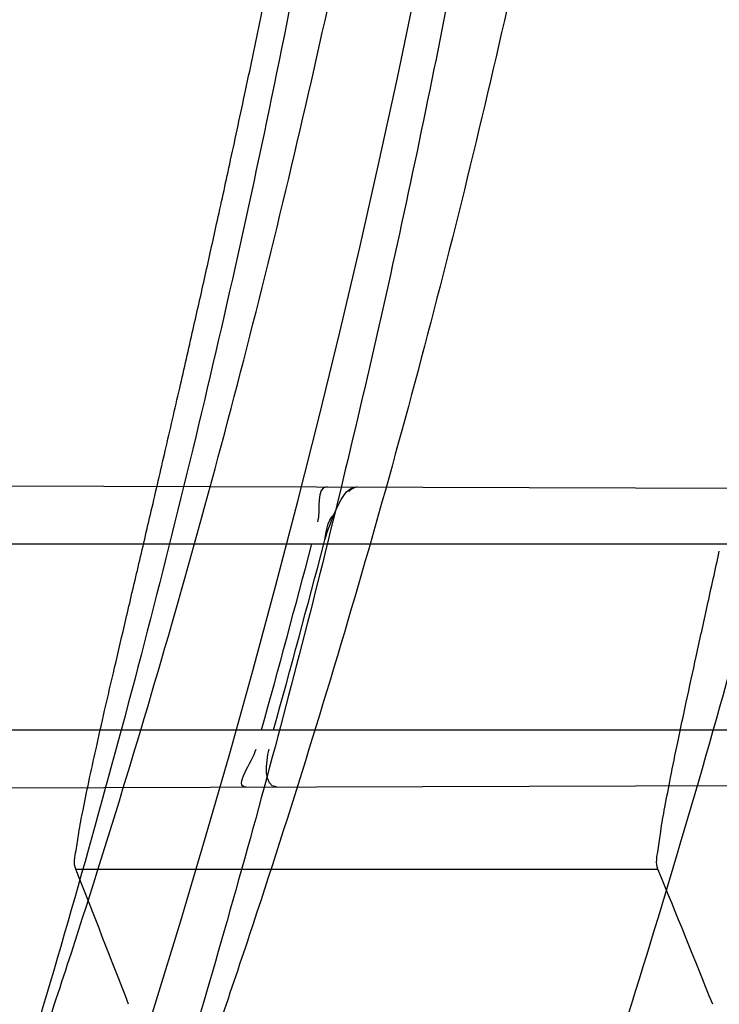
# Model space of a CAD drawing. Header units: millimetres. Extents: x 0 to 297, y 0 to 210.
# Tile 91 of 256: x 143.509 to 143.5391, y 93.2736 to 93.3159. Entities that reach past the tile are written whole.
import ezdxf

# ---------------------------------------------------------------- set-up
doc = ezdxf.new("R2010")
doc.units = ezdxf.units.MM
doc.header["$LTSCALE"] = 16.335
doc.layers.get('0').update_dxf_attribs({"linetype": 'CONTINUOUS'})
for name, color, linetype in [('01_GLOBAL', 7, 'CONTINUOUS'), ('INTFCLR_1', 7, 'CONTINUOUS'), ('INTFCLR_144815', 7, 'CONTINUOUS')]:
    doc.layers.add(name, color=color, linetype=linetype)

msp = doc.modelspace()

# ---------------------------------------------------------------- linework, layer by layer
at = {"color": 7, "linetype": 'Continuous'}
msp.add_circle((144.2368034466, 92.193132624), 3.04, dxfattribs=at)
at = {"color": 9, "linetype": 'Continuous'}
msp.add_arc((144.2368034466, 92.193132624), 3.001038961, 92.9674534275, 177.0325465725, dxfattribs=at)
at = {"layer": '01_GLOBAL', "color": 7, "linetype": 'Continuous'}
msp.add_circle((144.2368034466, 92.193132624), 3.08, dxfattribs=at)
at = {"layer": 'INTFCLR_1', "color": 9, "linetype": 'Continuous'}
for p, q in [((143.4774988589, 93.29595681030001), (143.5469236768, 93.29571447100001)), ((143.4780083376, 93.2933562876), (143.5463152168, 93.2933562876)), ((143.4756137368, 93.2853562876), (143.5442669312, 93.2853562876)), ((143.4735235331, 93.2827418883), (143.543664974, 93.2829867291))]:
    msp.add_line(p, q, dxfattribs=at)
at = {"layer": 'INTFCLR_1', "color": 7, "linetype": 'Continuous'}
msp.add_lwpolyline([(143.523147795, 93.2956105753), (143.5231905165, 93.2956491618), (143.5232325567, 93.2956834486), (143.5232739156, 93.29571334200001), (143.5233147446, 93.2957388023), (143.5233548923, 93.2957596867), (143.5233939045, 93.2957758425), (143.5234316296, 93.2957872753), (143.5234682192, 93.2957940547), (143.5235036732, 93.2957962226)], dxfattribs=at)
at = {"layer": 'INTFCLR_1', "color": 6, "linetype": 'Continuous'}
for centre, radius, start, end in [((143.076579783, 93.4093562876), 0.4827613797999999, 270, 90.00000002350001), ((143.076579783, 93.4093562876), 0.4587930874, 270, 90.00000002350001), ((143.0766151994, 93.40935400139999), 0.459807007, 344.3551674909, 345.3878368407), ((143.0771090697, 93.4093539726), 0.4598277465, 344.3558949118, 345.3885142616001)]:
    msp.add_arc(centre, radius, start, end, dxfattribs=at)
at = {"layer": 'INTFCLR_1', "color": 9, "linetype": 'Continuous'}
for points, knots in [([(143.505791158, 93.2600745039), (143.5067409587, 93.2626590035), (143.5086022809, 93.26787776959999), (143.5121486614, 93.2784613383), (143.5179028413, 93.2974584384), (143.5232385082, 93.319755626), (143.5267617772, 93.3396835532), (143.5282429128, 93.3498591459), (143.5290073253, 93.35574456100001), (143.5307716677, 93.37052008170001), (143.5326049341, 93.3957667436), (143.5323109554, 93.4255533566), (143.5309256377, 93.444856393), (143.5300542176, 93.4537694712), (143.5294126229, 93.45969752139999), (143.5274302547, 93.4756973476), (143.5229291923, 93.50131752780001), (143.5164430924, 93.5263308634), (143.5118037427, 93.5411769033), (143.5100588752, 93.5464871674), (143.5074043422, 93.5543094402), (143.501415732, 93.57066310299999), (143.4910739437, 93.59466517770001), (143.4792964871, 93.6173411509), (143.4710860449, 93.6312983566), (143.4672487, 93.637511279), (143.4646994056, 93.64156113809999), (143.4578048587, 93.6522122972), (143.446251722, 93.6685591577), (143.4302039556, 93.688459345), (143.4166114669, 93.7033760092), (143.4071163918, 93.7129106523), (143.4018664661, 93.7179588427), (143.3945821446, 93.7247669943), (143.3843862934, 93.7336815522), (143.373349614, 93.7423309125), (143.3667450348, 93.7470278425), (143.3640805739, 93.74883137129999), (143.3625174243, 93.7498684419), (143.360134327, 93.7513983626), (143.3576340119, 93.7529030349), (143.3554317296, 93.7540584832), (143.3541938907, 93.75463331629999), (143.3532081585, 93.75498488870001), (143.3525262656, 93.7551440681), (143.3519536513, 93.75505755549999), (143.3518421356, 93.7545186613), (143.35211692, 93.75392300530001), (143.35259409, 93.7530975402), (143.3533650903, 93.7520584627), (143.354392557, 93.75079155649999), (143.3556852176, 93.7493056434), (143.3572290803, 93.7475999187), (143.358673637, 93.7460457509), (143.3599466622, 93.7446920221), (143.3621637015, 93.7423493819), (143.3658426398, 93.73850358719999), (143.3733257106, 93.73065133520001), (143.3814986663, 93.7218418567), (143.3889438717, 93.71342202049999), (143.3935459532, 93.708067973), (143.4009463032, 93.699278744), (143.4122758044, 93.6850353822), (143.4271285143, 93.6643128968), (143.4378788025, 93.6473958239), (143.4449171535, 93.6353542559), (143.4496927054, 93.62688497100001), (143.457931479, 93.6114260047), (143.4689344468, 93.588081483), (143.4765250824, 93.5686183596), (143.480055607, 93.5585271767)], [0, 0, 0, 0, 0.0103790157, 0.0208837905, 0.0420711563, 0.0851838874, 0.1071959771, 0.1183352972, 0.1239410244, 0.1295662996, 0.174425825, 0.2192336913, 0.2417180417, 0.247353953, 0.2529903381, 0.2641931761, 0.3081223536, 0.3509244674, 0.3614867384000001, 0.3667496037, 0.3719933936, 0.3926231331, 0.4323811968, 0.4704128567, 0.4888542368, 0.4934078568, 0.4979383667, 0.5068920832, 0.5412323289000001, 0.5733304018, 0.6031976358, 0.6172527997, 0.6240454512, 0.6306500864, 0.6548352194, 0.6750684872, 0.6834752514, 0.6853781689, 0.6871962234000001, 0.6905460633, 0.6960524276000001, 0.6981915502, 0.6999110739, 0.7012078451, 0.7020914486, 0.7026255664, 0.703100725, 0.7038824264, 0.7050749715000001, 0.7066970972, 0.7087489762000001, 0.7112252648, 0.7141188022, 0.7174211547, 0.7192230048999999, 0.7211233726, 0.7295789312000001, 0.7392839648, 0.7620096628, 0.7748693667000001, 0.7816473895, 0.7886214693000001, 0.8181786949, 0.8502212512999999, 0.8846823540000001, 0.8936821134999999, 0.9027944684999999, 0.9213301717, 0.9597016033, 1, 1, 1, 1]), ([(143.3574002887, 93.7533562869), (143.3579828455, 93.753356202), (143.360948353, 93.7521830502), (143.3643531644, 93.7501915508), (143.3676585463, 93.7481125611), (143.3692467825, 93.74707786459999), (143.3719545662, 93.74527944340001), (143.378664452, 93.7405994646), (143.3898825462, 93.7319854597), (143.4002548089, 93.7231045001), (143.4076654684, 93.7163228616), (143.4130031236, 93.71129788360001), (143.422653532, 93.7018115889), (143.4364709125, 93.68697153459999), (143.4527894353, 93.66717079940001), (143.4645442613, 93.65089855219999), (143.4715593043, 93.6402954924), (143.474151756, 93.63626614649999), (143.4780526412, 93.63008701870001), (143.4863962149, 93.616211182), (143.4983688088, 93.5936629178), (143.5088888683, 93.5697819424), (143.5149812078, 93.55350851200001), (143.5176807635, 93.5457272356), (143.5194547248, 93.5404463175), (143.524169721, 93.5256878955), (143.5307635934, 93.5008186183), (143.5353421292, 93.4753316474), (143.5373581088, 93.459416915), (143.5380104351, 93.45352171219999), (143.5388963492, 93.444658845), (143.5403047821, 93.42546452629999), (143.5406037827, 93.3958405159), (143.5387395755, 93.3707344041), (143.5369460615, 93.35604353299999), (143.5361688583, 93.3501906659), (143.5346627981, 93.3400704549), (143.5310794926, 93.320247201), (143.5256534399, 93.29807146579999), (143.5198047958, 93.2791850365), (143.5161994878, 93.2686605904), (143.5143072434, 93.26347094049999), (143.5133416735, 93.2609008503)], [0, 0, 0, 0, 0.0031306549, 0.0166311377, 0.0214593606, 0.0240790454, 0.0268205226, 0.0389267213, 0.0680356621, 0.1027866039, 0.1122691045, 0.1220183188, 0.1421809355, 0.1849822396, 0.2309158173, 0.2799873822, 0.2927706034, 0.2992370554, 0.3057353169, 0.3320403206, 0.3862319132, 0.4428084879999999, 0.4721383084, 0.4795908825, 0.487069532, 0.5020757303, 0.5628487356, 0.6251729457, 0.6410612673, 0.6490543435, 0.6570463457, 0.6889269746, 0.7524526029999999, 0.8160592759, 0.8240370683, 0.8319876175, 0.8477879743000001, 0.8790177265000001, 0.9402188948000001, 0.970317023, 0.9852457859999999, 1, 1, 1, 1]), ([(143.3574002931, 93.0653562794), (143.3572429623, 93.0653562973), (143.3568577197, 93.0654322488), (143.3568775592, 93.06612476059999), (143.3572897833, 93.0668372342), (143.3580025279, 93.06789625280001), (143.3590890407, 93.0692141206), (143.3605161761, 93.0708335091), (143.3622809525, 93.072732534), (143.364262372, 93.0748061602), (143.366417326, 93.0770245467), (143.3695810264, 93.08025667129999), (143.3761156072, 93.0869122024), (143.384127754, 93.09523631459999), (143.391492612, 93.1032318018), (143.3954790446, 93.1076756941), (143.3978410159, 93.1103473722), (143.4041032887, 93.11750254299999), (143.4149655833, 93.130539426), (143.4300350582, 93.1505356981), (143.4423327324, 93.1688638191), (143.4500842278, 93.18160511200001), (143.4536819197, 93.18778553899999), (143.4561024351, 93.19202072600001), (143.4627716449, 93.20402316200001), (143.4731139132, 93.2245897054), (143.4831746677, 93.2485613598), (143.4894718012, 93.2661502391), (143.4924519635, 93.2752607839), (143.4941067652, 93.2805713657), (143.4981845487, 93.2941079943), (143.5041933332, 93.3176982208), (143.5091109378, 93.34612180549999), (143.5112232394, 93.3649740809), (143.5119890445, 93.3738262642), (143.5124424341, 93.37977367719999), (143.5134340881, 93.3960708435), (143.5137003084, 93.4227328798), (143.5118091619, 93.4492982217), (143.5098423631, 93.46540487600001), (143.5090383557, 93.47125249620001), (143.5077538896, 93.4799440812), (143.5045588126, 93.4983716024), (143.498087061, 93.52596105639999), (143.4912937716, 93.5474097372), (143.4875537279, 93.5578460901)], [0, 0, 0, 0, 0.0008731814, 0.0017184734, 0.0032338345, 0.0055641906, 0.008732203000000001, 0.0127298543, 0.0175349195, 0.0231216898, 0.028646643, 0.0346996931, 0.0482229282, 0.0804128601, 0.09881585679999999, 0.1085510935, 0.1135452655, 0.1186072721, 0.1613234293, 0.207686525, 0.2575125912, 0.2837456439, 0.2904463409, 0.297201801, 0.3108185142, 0.3666506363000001, 0.4248611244, 0.4549770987, 0.470314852, 0.4780577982, 0.4858479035, 0.548777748, 0.6130125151, 0.6457681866, 0.6540348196, 0.6623247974, 0.6788712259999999, 0.7446474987, 0.8101274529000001, 0.8265054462, 0.8346996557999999, 0.8428862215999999, 0.8752668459, 0.9384715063, 1, 1, 1, 1])]:
    msp.add_open_spline(points, degree=3, knots=knots, dxfattribs=at)
at = {"layer": 'INTFCLR_1', "color": 6, "linetype": 'Continuous'}
for points, knots in [([(143.391388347, 93.7533562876), (143.3904120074, 93.7533562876), (143.3921762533, 93.7499955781), (143.3936912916, 93.7481416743), (143.3961672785, 93.74488846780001), (143.3992225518, 93.74120886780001), (143.403128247, 93.736512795), (143.4076936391, 93.73105931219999), (143.4125904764, 93.7251278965), (143.4174256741, 93.7191674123), (143.4219266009, 93.7134900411), (143.4260587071, 93.708161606), (143.4298162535, 93.70320548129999), (143.4332121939, 93.6986295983), (143.4362702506, 93.6944235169), (143.4390204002, 93.69056916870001), (143.4414908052, 93.687044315), (143.44370074, 93.6838395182), (143.4456749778, 93.6809337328), (143.4474377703, 93.67830292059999), (143.4490168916, 93.6759165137), (143.4504211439, 93.6737705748), (143.4516679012, 93.67184551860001), (143.4527743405, 93.67012138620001), (143.4537663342, 93.6685626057), (143.4546489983, 93.6671650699), (143.4556772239, 93.66552631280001), (143.456672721, 93.66392530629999), (143.4576979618, 93.66226084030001), (143.4585721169, 93.66083168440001), (143.4595323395, 93.65924962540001), (143.4605887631, 93.6574940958), (143.4617562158, 93.65553545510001), (143.4630444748, 93.65335047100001), (143.464465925, 93.65090949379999), (143.4660286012, 93.6481892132), (143.4677482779, 93.64514958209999), (143.4696392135, 93.6417492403), (143.4717186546, 93.63793570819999), (143.4740086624, 93.6336424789), (143.4765248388, 93.62880536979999), (143.4792812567, 93.62335013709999), (143.4822951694, 93.61718591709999), (143.4855914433, 93.610185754), (143.4891913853, 93.6021966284), (143.4931140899, 93.59302320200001), (143.4973740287, 93.58243061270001), (143.5019825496, 93.5700832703), (143.5068772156, 93.55569758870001), (143.5117345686, 93.53967004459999), (143.5162134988, 93.5226760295), (143.5200746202, 93.5054858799), (143.5232856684, 93.4882487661), (143.5258459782, 93.471032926), (143.5277689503, 93.4538356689), (143.5290609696, 93.4366975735), (143.529733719, 93.4196019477), (143.5297948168, 93.4025757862), (143.5292510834, 93.38560341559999), (143.5281065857, 93.3686870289), (143.5263644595, 93.3518401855), (143.5240214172, 93.3350289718), (143.5210770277, 93.31827583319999), (143.5175167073, 93.30154440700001), (143.5133376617, 93.28485591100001), (143.5085942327, 93.268441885), (143.5035656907, 93.2530998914), (143.4986112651, 93.23947982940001), (143.4940105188, 93.2278474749), (143.4897809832, 93.2178519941), (143.485903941, 93.2091976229), (143.4823616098, 93.2016588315), (143.4791285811, 93.19505078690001), (143.4761817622, 93.1892359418), (143.4734988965, 93.1841024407), (143.4710647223, 93.1795662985), (143.4688610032, 93.1755541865), (143.466865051, 93.1719939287), (143.4650570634, 93.1688259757), (143.4634184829, 93.16599997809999), (143.461937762, 93.1634824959), (143.4606041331, 93.16124327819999), (143.4594032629, 93.15924877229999), (143.4583170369, 93.15746207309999), (143.457331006, 93.1558543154), (143.4564183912, 93.15437798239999), (143.4555069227, 93.15291457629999), (143.4545265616, 93.151352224), (143.4534184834, 93.14960100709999), (143.4521719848, 93.1476496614), (143.4507682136, 93.14547482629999), (143.4491853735, 93.14305109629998), (143.4474055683, 93.1403597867), (143.4454085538, 93.13738261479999), (143.4431685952, 93.1340952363), (143.4406602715, 93.13047449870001), (143.4378551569, 93.12649963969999), (143.4347311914, 93.1221597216), (143.4312583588, 93.1174362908), (143.4274059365, 93.11231294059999), (143.4231637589, 93.1068033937), (143.4185304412, 93.1009244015), (143.4135422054, 93.0947465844), (143.408452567, 93.0885653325), (143.4036878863, 93.08286772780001), (143.3995946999, 93.07795220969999), (143.3963986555, 93.0741115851), (143.3938021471, 93.0707181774), (143.3922373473, 93.06880673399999), (143.3903920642, 93.0653562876), (143.391388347, 93.0653562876)], [0, 0, 0, 0, 0.0038604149, 0.007501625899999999, 0.0124785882, 0.0188917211, 0.0268498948, 0.0364677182, 0.0470694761, 0.05724446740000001, 0.066818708, 0.0757144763, 0.0839053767, 0.0914099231, 0.0982451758, 0.1044667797, 0.1101313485, 0.11526428, 0.1198589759, 0.1240215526, 0.1277856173, 0.1311734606, 0.1341617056, 0.1368541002, 0.1392736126, 0.1414672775, 0.143389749, 0.1469230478, 0.1489215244, 0.1511192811, 0.1535471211, 0.1562389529, 0.1592204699, 0.1625628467, 0.1662680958, 0.1703891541, 0.1749670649, 0.1800767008, 0.1857729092, 0.1921414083, 0.199315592, 0.2073311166, 0.2163077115, 0.2264451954, 0.2379233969, 0.2509534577, 0.2658909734, 0.2830621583, 0.3030578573, 0.3259639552, 0.3492662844, 0.3725305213, 0.3956109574, 0.4185782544, 0.4413347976, 0.4640172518, 0.4865192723, 0.5089682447, 0.5313242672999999, 0.5536477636, 0.5759939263, 0.5982772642, 0.6207472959, 0.6432362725, 0.6658996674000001, 0.6887559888, 0.7107777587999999, 0.7297237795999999, 0.7460531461, 0.7602331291, 0.7726347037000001, 0.7835467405, 0.7931663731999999, 0.8017211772, 0.8093215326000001, 0.8160683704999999, 0.8220757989, 0.8274205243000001, 0.8322066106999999, 0.8364980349, 0.8403367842, 0.8437547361, 0.8468031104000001, 0.8495420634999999, 0.8520223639, 0.8542604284, 0.8564046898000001, 0.8588391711, 0.861553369, 0.8645986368, 0.8679945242, 0.8717882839, 0.8760445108, 0.8807522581, 0.8859628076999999, 0.8917731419, 0.8981681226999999, 0.9051985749, 0.9129160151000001, 0.9213486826, 0.9305434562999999, 0.9404096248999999, 0.9509435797, 0.9619432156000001, 0.9720502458, 0.9803711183, 0.9870628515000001, 0.9922716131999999, 0.9960607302, 1, 1, 1, 1]), ([(143.3913883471, 93.0653562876), (143.3925009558, 93.0653562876), (143.3944304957, 93.0666565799), (143.3973970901, 93.0684425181), (143.4007982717, 93.07091395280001), (143.4050037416, 93.07413406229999), (143.4100111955, 93.07824530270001), (143.4155298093, 93.08303751), (143.4211292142, 93.0881607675), (143.4264144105, 93.0932249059), (143.43125736, 93.0980502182), (143.4356657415, 93.10260404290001), (143.4396603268, 93.1068634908), (143.4432708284, 93.1108234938), (143.4465216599, 93.11448276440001), (143.4494397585, 93.1178438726), (143.4520627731, 93.1209293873), (143.4544121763, 93.1237459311), (143.456513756, 93.1263080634), (143.4583900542, 93.12863120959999), (143.4600695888, 93.13073982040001), (143.4615949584, 93.1326788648), (143.4630975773, 93.13461062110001), (143.4646983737, 93.1366936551), (143.4663978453, 93.1389353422), (143.4680793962, 93.14118497), (143.4697311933, 93.1434241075), (143.4714499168, 93.1457859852), (143.4733525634, 93.1484399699), (143.4754791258, 93.1514562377), (143.477855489, 93.15489250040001), (143.4805066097, 93.1588113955), (143.4834545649, 93.163277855), (143.4867221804, 93.1683718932), (143.4903444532, 93.1742054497), (143.4943554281, 93.18090734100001), (143.4987865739, 93.1886348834), (143.5036710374, 93.1975962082), (143.5090369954, 93.2080352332), (143.5149200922, 93.22031723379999), (143.5212054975, 93.234617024), (143.5274896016, 93.2504853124), (143.5333654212, 93.2672157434), (143.5385840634, 93.28417448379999), (143.543100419, 93.30119588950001), (143.5469295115, 93.31826170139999), (143.5500694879, 93.3352816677), (143.5525457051, 93.3523020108), (143.5543635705, 93.36925021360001), (143.5555404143, 93.3861532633), (143.5560867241, 93.4029944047), (143.5560112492, 93.4197765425), (143.5553196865, 93.436509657), (143.5540157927, 93.4531831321), (143.5520992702, 93.46980412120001), (143.5495685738, 93.4863701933), (143.5464237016, 93.5028559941), (143.5426520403, 93.51929845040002), (143.5382472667, 93.5356769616), (143.5331875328, 93.5520104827), (143.527486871, 93.5682159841), (143.5213730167, 93.5836821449), (143.515238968, 93.5976906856), (143.5094946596, 93.6097472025), (143.5042564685, 93.6200023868), (143.4994933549, 93.6288052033), (143.4951738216, 93.63640014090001), (143.4912628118, 93.642992), (143.4877284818, 93.6487368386), (143.4845342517, 93.6537660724), (143.4816534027, 93.65817529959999), (143.4790579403, 93.662051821), (143.4767281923, 93.6654573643), (143.4746357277, 93.668457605), (143.472765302, 93.67109499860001), (143.4710870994, 93.67342680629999), (143.46957943, 93.6754943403), (143.4681380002, 93.6774474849), (143.4666395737, 93.67945477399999), (143.4649885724, 93.68163852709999), (143.463288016, 93.68385659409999), (143.4615819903, 93.6860513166), (143.4598543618, 93.68824549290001), (143.4579581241, 93.69062033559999), (143.4558400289, 93.69323162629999), (143.4534675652, 93.6961063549), (143.4508179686, 93.6992567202), (143.447859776, 93.7026992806), (143.4445666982, 93.7064428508), (143.4409044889, 93.71049854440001), (143.4368464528, 93.7148646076), (143.4323696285, 93.7195302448), (143.4274456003, 93.7244775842), (143.4220754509, 93.7296631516), (143.4163486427, 93.7349445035), (143.410661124, 93.73991840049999), (143.4054543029, 93.74422210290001), (143.4010724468, 93.7475953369), (143.3975442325, 93.7501732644), (143.3944939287, 93.7520163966), (143.3925216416, 93.7533562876), (143.3913883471, 93.7533562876)], [0, 0, 0, 0, 0.0042187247, 0.0081401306, 0.0133978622, 0.0200459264, 0.0282638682, 0.0379443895, 0.0477615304, 0.05703690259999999, 0.0656973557, 0.0736821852, 0.0810680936, 0.0878383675, 0.0940009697, 0.0996271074, 0.1047154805, 0.1093563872, 0.1135342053, 0.1172803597, 0.1206792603, 0.1237557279, 0.1266349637, 0.1299589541, 0.1337168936, 0.1373013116, 0.1406085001, 0.1442672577, 0.148377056, 0.1529904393, 0.1582606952, 0.164218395, 0.1709303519, 0.1785521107, 0.1871652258, 0.1969659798, 0.2081658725, 0.2209392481, 0.2356613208, 0.2526660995, 0.2725685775, 0.2948769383, 0.3173640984, 0.3397873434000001, 0.3621386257, 0.3841211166, 0.4060891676, 0.4277469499, 0.4493218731, 0.470705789, 0.4919793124, 0.5131981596, 0.5343255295, 0.5554668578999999, 0.5765984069, 0.5977513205, 0.6189954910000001, 0.6402209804, 0.6617015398, 0.6832900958, 0.7050415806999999, 0.7268239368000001, 0.7463339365, 0.7630160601, 0.7774553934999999, 0.7899931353, 0.8009638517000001, 0.8105830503, 0.8190545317, 0.8265380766, 0.8331730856, 0.8390248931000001, 0.8442268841, 0.8488182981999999, 0.8528943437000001, 0.8564866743, 0.8597116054, 0.8625968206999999, 0.8656908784, 0.8692094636, 0.8729771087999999, 0.8762884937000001, 0.879749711, 0.8835661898, 0.8878115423, 0.8924986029, 0.8976989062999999, 0.9034198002, 0.9097088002, 0.9166034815, 0.9241390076, 0.9323094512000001, 0.9411199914, 0.9506041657, 0.9606137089, 0.9706541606, 0.9792553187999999, 0.9862062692, 0.9916647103, 0.9957028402, 1, 1, 1, 1])]:
    msp.add_open_spline(points, degree=3, knots=knots, dxfattribs=at)
for points in [[(143.5222157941, 93.2958007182), (143.521697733, 93.2958025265), (143.5219298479, 93.2948047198), (143.5217991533, 93.294303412)], [(143.5187280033, 93.2828996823), (143.5181656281, 93.28289771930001), (143.5190061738, 93.2839896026), (143.5191578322, 93.28453114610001)], [(143.5200284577, 93.28290422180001), (143.5194785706, 93.2829023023), (143.5195694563, 93.283994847), (143.5197177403, 93.2845243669)]]:
    msp.add_open_spline(points, degree=3, dxfattribs=at)
at = {"layer": 'INTFCLR_1', "color": 7, "linetype": 'Continuous'}
msp.add_open_spline([(143.5220653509, 93.2933562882), (143.5221846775, 93.29381397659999), (143.5225011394, 93.2946072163), (143.5230161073, 93.2957994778), (143.5235036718, 93.29579622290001)], degree=3, knots=[0, 0, 0, 0, 0.4924067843, 1, 1, 1, 1], dxfattribs=at)
msp.add_open_spline([(143.5220653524, 93.2933562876), (143.5221808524, 93.2937941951), (143.5221873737, 93.2943284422), (143.5225188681, 93.29463701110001)], degree=3, dxfattribs=at)
at = {"layer": 'INTFCLR_144815', "color": 9, "linetype": 'Continuous'}
msp.add_line((143.5114108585, 93.27936968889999), (143.5364195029, 93.27936968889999), dxfattribs=at)
at = {"layer": 'INTFCLR_144815', "color": 6, "linetype": 'Continuous'}
for radius in [0.5104906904, 0.4864760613]:
    msp.add_circle((143.076579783, 93.4093562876), radius, dxfattribs=at)
for radius, start, end in [(0.7037433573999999, 313.9937911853, 154.5150993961), (0.6797433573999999, 312.9543589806, 154.5144414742), (0.6572577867, 282.2440355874, 71.2863570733), (0.5186031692, 308.490992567, 51.50900743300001), (0.5426177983, 316.9838592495, 43.0161407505), (0.5120146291, 313.9992414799, 46.00075850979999)]:
    msp.add_arc((143.076579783, 93.4093562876), radius, start, end, dxfattribs=at)
at = {"layer": 'INTFCLR_144815', "color": 9, "linetype": 'Continuous'}
for centre, radius, start, end in [((143.076579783, 93.4093562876), 0.6528896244, 292.4997540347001, 54.0964566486), ((143.0765826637, 93.40935763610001), 0.5889741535, 292.4997540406, 54.09645665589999), ((143.076579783, 93.4093562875), 0.5277450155, 314.0862202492, 45.9137797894), ((143.076579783, 93.4093562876), 0.5151250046, 313.8592910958, 46.1407088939), ((143.076579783, 93.4093562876), 0.5117547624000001, 314.0319604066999, 45.9680396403), ((143.0765797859, 93.4093562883), 0.5790372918, 311.2505121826, 12.701512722)]:
    msp.add_arc(centre, radius, start, end, dxfattribs=at)
at = {"layer": 'INTFCLR_144815', "color": 6, "linetype": 'Continuous'}
for centre, major_axis, ratio, start_param, end_param in [((143.076579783, 92.9692611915), (0, 0.6604781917), 0.7456587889, -1.0919724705, -1.0820479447), ((143.076579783, 92.94048166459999), (0, 0.7036694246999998), 0.7456587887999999, -1.0777008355, -1.0683155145)]:
    msp.add_ellipse(centre, major_axis=major_axis, ratio=ratio, start_param=start_param, end_param=end_param, dxfattribs=at)
for points, knots in [([(143.433067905, 93.05335642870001), (143.4328265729, 93.0533608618), (143.4324756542, 93.05418000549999), (143.4330197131, 93.0549083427), (143.4334366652, 93.0557926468), (143.4339703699, 93.0566454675), (143.4346161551, 93.0576462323), (143.4354019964, 93.05878669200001), (143.4363208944, 93.0600751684), (143.4373778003, 93.0615151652), (143.4385738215, 93.0631125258), (143.4399109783, 93.0648725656), (143.441391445, 93.0668020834), (143.4430186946, 93.0689099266), (143.4447956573, 93.07120496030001), (143.4467226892, 93.0736934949), (143.4487964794, 93.0763779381), (143.4510117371, 93.0792588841), (143.4533657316, 93.0823409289), (143.4558612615, 93.0856367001), (143.4585019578, 93.0891610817), (143.461284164, 93.0929204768), (143.4641988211, 93.0969147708), (143.4672349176, 93.10114163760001), (143.4703835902, 93.1056021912), (143.473633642, 93.1102946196), (143.4769725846, 93.1152153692), (143.4803867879, 93.12035908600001), (143.4838617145, 93.12571866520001), (143.4873822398, 93.131285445), (143.4909329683, 93.1370494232), (143.4944985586, 93.1429995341), (143.4980640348, 93.1491239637), (143.5016150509, 93.155410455), (143.5051380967, 93.1618465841), (143.508620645, 93.1684199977), (143.5120512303, 93.1751185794), (143.5154195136, 93.18193063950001), (143.5187162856, 93.18884502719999), (143.5219334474, 93.1958512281), (143.5250639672, 93.2029394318), (143.5281017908, 93.21010051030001), (143.5310417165, 93.21732590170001), (143.5338798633, 93.22460897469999), (143.5366072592, 93.2319283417), (143.5392210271, 93.2392754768), (143.5417223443, 93.24665218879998), (143.5441140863, 93.2540675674), (143.5463966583, 93.26152417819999), (143.5485670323, 93.2690127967), (143.5506238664, 93.27652910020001), (143.5525648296, 93.2840635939), (143.5543887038, 93.29160910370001), (143.5560958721, 93.29916427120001), (143.5576869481, 93.306728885), (143.5591625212, 93.3143029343), (143.5605229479, 93.32188557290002), (143.5617683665, 93.3294747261), (143.5628989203, 93.3370678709), (143.5639149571, 93.34466347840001), (143.5648169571, 93.352261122), (143.5656053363, 93.35986024), (143.5662804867, 93.3674604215), (143.5668427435, 93.3750611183), (143.5672924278, 93.38266226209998), (143.5676297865, 93.39026356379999), (143.5678550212, 93.3978650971), (143.5679682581, 93.4054666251), (143.5679695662, 93.4130682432), (143.567858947, 93.4206697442), (143.5676363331, 93.4282712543), (143.5673015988, 93.4358725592), (143.5668545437, 93.44347370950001), (143.5662949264, 93.4510743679), (143.5656224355, 93.45867440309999), (143.5648367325, 93.466273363), (143.5639374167, 93.4738709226), (143.5629240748, 93.4814664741), (143.5617962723, 93.4890592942), (143.5605535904, 93.4966483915), (143.5591956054, 93.50423272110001), (143.5577218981, 93.5118111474), (143.5561322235, 93.5193816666), (143.5544265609, 93.52694151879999), (143.5526049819, 93.5344880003), (143.5506674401, 93.5420191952), (143.5486137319, 93.5495338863), (143.5464439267, 93.5570299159), (143.5441586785, 93.56450343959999), (143.5417591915, 93.57194952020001), (143.5392470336, 93.579362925), (143.5366239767, 93.5867386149), (143.5338923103, 93.5940709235), (143.5310549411, 93.6013534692), (143.5281154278, 93.6085792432), (143.525078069, 93.6157405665), (143.5219479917, 93.6228290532), (143.5187312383, 93.6298355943), (143.5154348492, 93.6367503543), (143.512066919, 93.6435628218), (143.5086366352, 93.65026188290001), (143.5051543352, 93.6568358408), (143.5016314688, 93.6632725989), (143.4980805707, 93.66955978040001), (143.4945151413, 93.67568497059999), (143.4909495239, 93.6816359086), (143.4873986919, 93.6874007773), (143.4838779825, 93.6929685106), (143.480402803, 93.6983290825), (143.4769882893, 93.7034738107), (143.4736489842, 93.7083955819), (143.4703985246, 93.71308903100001), (143.4672493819, 93.7175506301), (143.464212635, 93.721778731), (143.4612978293, 93.72577350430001), (143.4585129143, 93.72953680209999), (143.4558642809, 93.73307192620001), (143.4533568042, 93.73638343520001), (143.450993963, 93.73947689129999), (143.4487779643, 93.74235864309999), (143.4467099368, 93.7450355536), (143.444790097, 93.7475147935), (143.4430178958, 93.7498036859), (143.4413922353, 93.7519094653), (143.4399116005, 93.7538391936), (143.4385741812, 93.7555995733), (143.4373781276, 93.7571969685), (143.4363211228, 93.75863709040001), (143.4354021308, 93.7599256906), (143.4346162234, 93.76106624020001), (143.4339704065, 93.7620670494), (143.4334366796, 93.7629199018), (143.4330197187, 93.7638042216), (143.4324756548, 93.76453256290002), (143.4328265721, 93.76535171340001), (143.433067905, 93.7653561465)], [0, 0, 0, 0, 0.0009310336, 0.002365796, 0.0034193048, 0.0047077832, 0.006237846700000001, 0.0080159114, 0.0100484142, 0.0123424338, 0.0149055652, 0.0177455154, 0.0208683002, 0.0242865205, 0.0280168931, 0.0320641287, 0.03642688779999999, 0.0411013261, 0.0460820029, 0.0513859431, 0.0570470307, 0.0630689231, 0.0694259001, 0.0761196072, 0.0831428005, 0.0904858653, 0.0981365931, 0.1060799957, 0.1142989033, 0.1227742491, 0.1314855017, 0.1404113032, 0.1495299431, 0.1588198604, 0.1682601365, 0.1778307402, 0.1875127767, 0.1972886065, 0.2071421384, 0.2170587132, 0.2270251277, 0.2370298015, 0.2470622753, 0.2571128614, 0.2671789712, 0.2771901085, 0.2871913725, 0.2972229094, 0.3072428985, 0.3172696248, 0.3272959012, 0.3372999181, 0.3472797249, 0.3572378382, 0.3671756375, 0.3770956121, 0.3870009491, 0.3968896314, 0.4067592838, 0.416611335, 0.4264476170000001, 0.4362699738, 0.4460792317, 0.4558777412, 0.465666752, 0.475448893, 0.4852256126, 0.4949995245, 0.5047720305, 0.5145458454, 0.5243224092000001, 0.5341044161, 0.5438932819, 0.5536914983, 0.5635002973, 0.5733219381, 0.5831577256, 0.5930094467, 0.6028783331, 0.6127653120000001, 0.6226711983, 0.6325970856, 0.6425436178, 0.6525082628, 0.6624891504, 0.6724871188, 0.6825027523, 0.6925369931, 0.7025869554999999, 0.7126463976, 0.7227116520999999, 0.7327783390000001, 0.742840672, 0.7528920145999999, 0.7629245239, 0.772929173, 0.7828957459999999, 0.7928124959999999, 0.8026662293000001, 0.8124423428, 0.8221246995, 0.8316958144, 0.8411366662, 0.8504272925, 0.8595467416, 0.8684734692, 0.8771857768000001, 0.8856622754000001, 0.8938824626, 0.9018271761, 0.9094792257, 0.9168237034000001, 0.923848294, 0.9305435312, 0.93690291, 0.9429227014, 0.9486018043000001, 0.9539413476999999, 0.9589446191, 0.9636165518, 0.9679634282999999, 0.9719924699, 0.9757115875, 0.9791292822, 0.9822538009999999, 0.9850935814, 0.9876568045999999, 0.9899510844, 0.9919838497, 0.9937619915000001, 0.9952921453, 0.9965806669, 0.997634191, 0.9990689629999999, 1, 1, 1, 1]), ([(143.4446760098, 93.7533562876), (143.4444338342, 93.7533562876), (143.4440805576, 93.75253066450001), (143.4445966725, 93.7517896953), (143.4449904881, 93.75088623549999), (143.4454977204, 93.7500149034), (143.4461122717, 93.74899220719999), (143.4468609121, 93.74782675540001), (143.4477365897, 93.7465104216), (143.4487436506, 93.7450401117), (143.4498827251, 93.7434103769), (143.4511555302, 93.7416160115), (143.4525633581, 93.7396511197), (143.4541073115, 93.73750968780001), (143.455788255, 93.73518529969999), (143.4576064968, 93.7326716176), (143.4595619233, 93.72996211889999), (143.4616535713, 93.7270506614), (143.4638797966, 93.723931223), (143.4662378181, 93.72059853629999), (143.4687238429, 93.7170479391), (143.4713327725, 93.713275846), (143.4740582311, 93.7092797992), (143.4768924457, 93.70505877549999), (143.4798262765, 93.700613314), (143.4828493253, 93.695945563), (143.4859500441, 93.6910593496), (143.4891159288, 93.6859601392), (143.492333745, 93.6806549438), (143.4955897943, 93.67515215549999), (143.4988701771, 93.6694613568), (143.5021610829, 93.6635930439), (143.5054490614, 93.6575583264), (143.5087212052, 93.6513687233), (143.5119653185, 93.64503593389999), (143.5151700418, 93.6385716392), (143.5183249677, 93.631987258), (143.5214206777, 93.6252938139), (143.5244487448, 93.61850183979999), (143.5274017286, 93.6116212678), (143.5302731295, 93.6046613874), (143.5330572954, 93.59763091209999), (143.5357494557, 93.59053772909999), (143.5383454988, 93.5833892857), (143.5408421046, 93.5761920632), (143.5432363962, 93.56895237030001), (143.5455261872, 93.5616754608), (143.547709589, 93.55436655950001), (143.5497852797, 93.5470298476), (143.551752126, 93.53966957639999), (143.5536094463, 93.5322889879), (143.5553566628, 93.5248914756), (143.5569935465, 93.5174794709), (143.5585198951, 93.51005568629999), (143.559935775, 93.50262189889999), (143.5612412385, 93.4951802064), (143.562436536, 93.48773178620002), (143.5635218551, 93.4802782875), (143.5644975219, 93.4728204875), (143.5653637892, 93.46535964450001), (143.5661210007, 93.4578961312), (143.5667694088, 93.45043090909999), (143.5673093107, 93.4429641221), (143.5677409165, 93.4354965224), (143.5680644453, 93.4280280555), (143.5682800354, 93.4205593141), (143.5683878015, 93.4130901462), (143.5683877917, 93.4056210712), (143.5682800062, 93.3981519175), (143.5680643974, 93.3906831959), (143.5677408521, 93.38321478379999), (143.5673092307, 93.3757472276), (143.5667693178, 93.3682805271), (143.5661208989, 93.3608153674), (143.5653636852, 93.3533519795), (143.5644974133, 93.34589121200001), (143.5635217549, 93.33843356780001), (143.5624364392, 93.3309801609), (143.5612411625, 93.32353192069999), (143.5599357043, 93.31609029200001), (143.5585198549, 93.30865668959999), (143.5569935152, 93.30123296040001), (143.555356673, 93.2938211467), (143.5536094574, 93.2864236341), (143.551752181, 93.2790432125), (143.5497853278, 93.2716829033), (143.5477096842, 93.26434634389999), (143.545526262, 93.2570373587), (143.5432365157, 93.2497605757), (143.540842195, 93.2425207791), (143.5383456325, 93.235323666), (143.5357495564, 93.2281751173), (143.5330574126, 93.22108196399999), (143.5302732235, 93.21405142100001), (143.5274018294, 93.20709154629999), (143.5244488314, 93.2002109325), (143.5214207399, 93.1934188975), (143.5183250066, 93.1867253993), (143.5151700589, 93.1801409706), (143.5119653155, 93.173676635), (143.5087211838, 93.16734381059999), (143.5054490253, 93.1611541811), (143.5021610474, 93.1551194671), (143.4988701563, 93.14925118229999), (143.4955897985, 93.14356042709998), (143.4923337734, 93.1380576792), (143.4891159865, 93.1327525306), (143.4859501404, 93.1276533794), (143.4828494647, 93.1227672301), (143.4798264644, 93.118099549), (143.4768926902, 93.1136541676), (143.4740585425, 93.1094332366), (143.4713331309, 93.1054372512), (143.4687242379, 93.1016652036), (143.4662382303, 93.09811462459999), (143.463880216, 93.09478194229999), (143.4616539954, 93.091662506), (143.4595623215, 93.08875100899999), (143.4576068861, 93.0860414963), (143.4557885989, 93.0835277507), (143.454107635, 93.0812033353), (143.4525636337, 93.07906183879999), (143.4511557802, 93.0770969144), (143.449882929, 93.0753024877), (143.4487438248, 93.0736727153), (143.4477367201, 93.0722023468), (143.4468610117, 93.0708859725), (143.4461123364, 93.06972047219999), (143.4454977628, 93.0686977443), (143.4449905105, 93.0678263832), (143.4445966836, 93.0669229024), (143.4440805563, 93.06618192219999), (143.4444338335, 93.0653562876), (143.4446760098, 93.0653562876)], [0, 0, 0, 0, 0.0009746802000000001, 0.0024840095, 0.0035885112, 0.0049370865, 0.0065361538, 0.0083919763, 0.0105107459, 0.0128992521, 0.015564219, 0.0185131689, 0.0217532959, 0.0252926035, 0.0291382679, 0.0332981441, 0.0377785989, 0.04258641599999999, 0.0477262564, 0.0532026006, 0.0590172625, 0.0651707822, 0.071661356, 0.0784844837, 0.0856331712, 0.0930977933, 0.1008661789, 0.1089237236, 0.1172537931, 0.1258380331, 0.1346568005, 0.1436896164, 0.1529158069, 0.1623149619, 0.1718668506, 0.1815521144, 0.1913525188, 0.2012510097, 0.2112318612, 0.2212807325, 0.231384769, 0.2415324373, 0.2517131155, 0.2619185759, 0.2721400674, 0.2823718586, 0.2926070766, 0.3028419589, 0.3130713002, 0.3232929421, 0.3335030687, 0.3437008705, 0.3538836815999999, 0.3640517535, 0.374203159, 0.3843390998, 0.3944585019, 0.404563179, 0.4146523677, 0.4247285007, 0.4347913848, 0.4448437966, 0.4548857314, 0.4649202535, 0.4749476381, 0.4849710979, 0.4949910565, 0.5050107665, 0.5150307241, 0.5250541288, 0.5350814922, 0.5451158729, 0.5551577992, 0.5652100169, 0.5752728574, 0.5853487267, 0.5954379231, 0.6055422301, 0.6156616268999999, 0.6257972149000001, 0.6359487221, 0.6461162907, 0.656299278, 0.6664966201, 0.6767070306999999, 0.6869281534, 0.6971578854, 0.7073922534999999, 0.7176279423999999, 0.7278592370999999, 0.7380811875, 0.7482862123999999, 0.758467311, 0.768614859, 0.7787188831, 0.7887678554, 0.7987487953, 0.8086473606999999, 0.8184478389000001, 0.8281331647, 0.8376851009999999, 0.8470843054, 0.8563105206, 0.8653432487, 0.874161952, 0.8827461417, 0.8910761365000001, 0.8991335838, 0.9069018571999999, 0.914366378, 0.9215149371, 0.9283378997, 0.9348283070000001, 0.9409818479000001, 0.9467964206, 0.9522727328, 0.9574126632, 0.9622204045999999, 0.9667010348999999, 0.970860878, 0.9747067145, 0.97824602, 0.9814863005, 0.9844352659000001, 0.9871003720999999, 0.9894889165, 0.9916078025, 0.9934636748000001, 0.9950628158, 0.9964114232, 0.9975159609, 0.9990253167, 1, 1, 1, 1]), ([(143.5363638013, 93.40935628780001), (143.5363638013, 93.4046333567), (143.5362248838, 93.39518228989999), (143.5355996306, 93.3810080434), (143.5345560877, 93.36683347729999), (143.5330911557, 93.3526596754), (143.5312018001, 93.3384889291), (143.5288847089, 93.3243254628), (143.5261351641, 93.31017569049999), (143.5229493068, 93.2960489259), (143.519326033, 93.2819579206), (143.5152624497, 93.26792173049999), (143.5107624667, 93.2539626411), (143.50583019, 93.2401098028), (143.5004790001, 93.2264001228), (143.4947269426, 93.2128775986), (143.4886045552, 93.1995971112), (143.482153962, 93.1866227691), (143.4754320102, 93.1740306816), (143.4685130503, 93.16190416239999), (143.4614877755, 93.1503322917), (143.4544621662, 93.1394056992), (143.4475513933, 93.1292077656), (143.4408725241, 93.1198071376), (143.4345338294, 93.11124999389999), (143.4286265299, 93.1035545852), (143.4232190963, 93.0967145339), (143.4183544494, 93.0907020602), (143.414058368, 93.0854701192), (143.4103303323, 93.08096977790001), (143.4071692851, 93.0771371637), (143.4045493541, 93.073935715), (143.4024770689, 93.0712805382), (143.4008722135, 93.0692279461), (143.3998672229, 93.0675060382), (143.3990396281, 93.0665514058), (143.3991497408, 93.0653562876), (143.3994670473, 93.0653562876)], [0, 0, 0, 0, 0.0373969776, 0.0748305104, 0.1123278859, 0.1499208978, 0.1876426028, 0.2255106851, 0.2635438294, 0.3017616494, 0.3401610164, 0.3787310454, 0.4174490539, 0.4562752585, 0.4951477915, 0.5339633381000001, 0.5726158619, 0.6109244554, 0.6486768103, 0.6856239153, 0.7214601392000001, 0.7558561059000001, 0.7884730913, 0.8189949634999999, 0.8471589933, 0.8727898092, 0.8958085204, 0.9161981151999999, 0.9340282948, 0.9494114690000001, 0.9624736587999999, 0.9733586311, 0.9821878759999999, 0.9890812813, 0.9941468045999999, 0.9974875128, 1, 1, 1, 1]), ([(143.4216624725, 93.05335642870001), (143.4213076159, 93.05336284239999), (143.4212879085, 93.054732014), (143.4219530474, 93.0554935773), (143.4225585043, 93.05655774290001), (143.4232177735, 93.05751018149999), (143.4240014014, 93.0586222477), (143.4249242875, 93.0598705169), (143.4259842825, 93.061268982), (143.4271848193, 93.0628198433), (143.4285272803, 93.06452946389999), (143.430013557, 93.0664034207), (143.4316452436, 93.0684481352), (143.4334240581, 93.0706706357), (143.4353514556, 93.0730783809), (143.4374286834, 93.07567931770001), (143.4396564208, 93.0784815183), (143.4420348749, 93.0814933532), (143.4445631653, 93.0847227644), (143.4472388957, 93.0881767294), (143.4500574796, 93.09186033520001), (143.4530121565, 93.0957766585), (143.4560944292, 93.0999271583), (143.459294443, 93.10431199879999), (143.4626010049, 93.10892988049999), (143.466001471, 93.11377763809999), (143.4694818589, 93.1188501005), (143.4730272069, 93.124140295), (143.4766218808, 93.1296395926), (143.480249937, 93.13533796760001), (143.4838954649, 93.1412242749), (143.4875429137, 93.1472865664), (143.4911773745, 93.1535124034), (143.4947848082, 93.1598891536), (143.4983522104, 93.1664042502), (143.5018677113, 93.1730453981), (143.5053206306, 93.1798007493), (143.5087014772, 93.1866590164), (143.5120019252, 93.1936095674), (143.5152147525, 93.2006424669), (143.5183337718, 93.2077485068), (143.5213537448, 93.2149192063), (143.5242703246, 93.22214687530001), (143.5270798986, 93.2294244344), (143.5297795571, 93.23674551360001), (143.5323669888, 93.24410436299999), (143.5348403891, 93.2514957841), (143.5371984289, 93.2589151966), (143.5394400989, 93.26635832), (143.5415647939, 93.2738215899), (143.5435721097, 93.2813016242), (143.5454619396, 93.2887956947), (143.5472342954, 93.29630118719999), (143.5488893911, 93.30381604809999), (143.5504275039, 93.31133830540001), (143.5518490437, 93.3188664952), (143.5531544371, 93.3263991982), (143.5543441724, 93.3339353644), (143.5554187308, 93.34147399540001), (143.5563786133, 93.34901441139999), (143.5572242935, 93.35655601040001), (143.5579562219, 93.36409838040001), (143.5585748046, 93.3716411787), (143.5590804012, 93.3791841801), (143.5594733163, 93.3867272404), (143.5597537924, 93.39427028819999), (143.5599220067, 93.40181328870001), (143.559959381, 93.4068421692), (143.559959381, 93.4093562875)], [0, 0, 0, 0, 0.0027272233, 0.00637693, 0.0088871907, 0.0118720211, 0.0153444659, 0.0193180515, 0.02380733, 0.0288260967, 0.0343890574, 0.0405101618, 0.0472051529, 0.05449051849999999, 0.0623846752, 0.0709044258, 0.0800682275, 0.08989261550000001, 0.1003941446, 0.1115838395, 0.1234656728, 0.1360350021, 0.1492811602, 0.1631910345, 0.1777467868, 0.1929237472, 0.2086919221, 0.2250163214, 0.241858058, 0.2591751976, 0.2769240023, 0.2950599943, 0.3135389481, 0.3323178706, 0.3513557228, 0.3706138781, 0.3900565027, 0.40965088, 0.4293672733, 0.4491790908, 0.4690627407, 0.4889974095, 0.5089649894, 0.5289504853, 0.5489397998, 0.5689220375, 0.5888883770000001, 0.6088300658, 0.6287418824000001, 0.6486179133, 0.6684555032, 0.6882511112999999, 0.7080041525, 0.7277129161, 0.7473782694, 0.7670001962, 0.7865808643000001, 0.8061213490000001, 0.8256243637, 0.8450923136, 0.8645285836, 0.8839363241, 0.9033192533, 0.9226811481, 0.9420259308, 0.9613578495, 0.9806810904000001, 1, 1, 1, 1]), ([(143.4532213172, 93.07350289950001), (143.4527825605, 93.073510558), (143.4529762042, 93.0752423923), (143.4538640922, 93.07654630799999), (143.4551816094, 93.0790023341), (143.4570969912, 93.08189756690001), (143.4595813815, 93.0856320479), (143.4626569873, 93.09010939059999), (143.4663204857, 93.0954292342), (143.4704374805, 93.10144433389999), (143.4747116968, 93.1077819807), (143.4788252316, 93.1140110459), (143.4825996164, 93.11984597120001), (143.4860231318, 93.1252590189), (143.4891130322, 93.13025029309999), (143.4918985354, 93.13483959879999), (143.4943937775, 93.1390311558), (143.4966248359, 93.14284528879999), (143.4986149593, 93.1463041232), (143.5004051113, 93.14946338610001), (143.5021387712, 93.1525647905), (143.5038946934, 93.15575272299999), (143.5056462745, 93.15898465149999), (143.5072667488, 93.1620205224), (143.5086954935, 93.16473575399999), (143.5099553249, 93.1671595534), (143.5110667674, 93.1693212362), (143.5120995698, 93.1713502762), (143.5131388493, 93.17341357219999), (143.5142682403, 93.1756798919), (143.5155168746, 93.1782160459), (143.5169008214, 93.1810654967), (143.5184349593, 93.1842742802), (143.520133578, 93.1878911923), (143.5220088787, 93.19196571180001), (143.5240801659, 93.19657148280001), (143.5263607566, 93.2017814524), (143.5288687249, 93.2076892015), (143.531628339, 93.21442296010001), (143.5346624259, 93.2221418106), (143.5379880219, 93.23103763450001), (143.5416100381, 93.2413155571), (143.5455342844, 93.25328392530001), (143.5496593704, 93.2670474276), (143.5537095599, 93.2821431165), (143.5574166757, 93.2978928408), (143.5606336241, 93.3137412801), (143.5633511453, 93.3296421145), (143.5655703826, 93.34557205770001), (143.5672938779, 93.3615394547), (143.568520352, 93.3774996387), (143.5692528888, 93.39344422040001), (143.5694155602, 93.4040583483), (143.5694155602, 93.4093562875)], [0, 0, 0, 0, 0.0036397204, 0.0085369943, 0.0157954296, 0.0255088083, 0.0378134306, 0.0528137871, 0.0706279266, 0.09136563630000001, 0.1132788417, 0.1340284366, 0.1532798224, 0.1709168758, 0.1871507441, 0.2019689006, 0.2154440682, 0.2276101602, 0.2386187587, 0.2485421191, 0.257728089, 0.268088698, 0.2787291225, 0.288218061, 0.2966314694, 0.3041773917, 0.3108751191, 0.3167920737, 0.3230614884, 0.3300369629, 0.337794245, 0.3465081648, 0.3563110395, 0.3672939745, 0.3796510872, 0.3935134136, 0.4091801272, 0.426821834, 0.4467452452, 0.4695381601, 0.4956096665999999, 0.5255127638, 0.5599184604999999, 0.6000687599, 0.6446728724, 0.6895337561, 0.7342496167, 0.7787833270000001, 0.8233104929, 0.8676315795, 0.9119694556, 0.9560574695, 1, 1, 1, 1]), ([(143.5930281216, 93.4093562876), (143.5930281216, 93.4040971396), (143.592858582, 93.3935668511), (143.5920945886, 93.37777332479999), (143.5908180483, 93.36197836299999), (143.5890261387, 93.34619350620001), (143.5867149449, 93.33042613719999), (143.5838802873, 93.3146868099), (143.580518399, 93.29899052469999), (143.5766270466, 93.2833582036), (143.5722068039, 93.2678178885), (143.5672626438, 93.25240560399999), (143.561805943, 93.237166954), (143.5558570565, 93.2221584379), (143.5494480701, 93.2074486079), (143.5426259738, 93.193118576), (143.5354553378, 93.1792614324), (143.5280205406, 93.16598039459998), (143.5204257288, 93.1533841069), (143.5127923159, 93.1415801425), (143.5052529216, 93.1306659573), (143.4979419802, 93.1207195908), (143.4909855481, 93.1117924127), (143.4844911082, 93.1039048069), (143.4785417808, 93.0970484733), (143.4731938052, 93.0911886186), (143.4684794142, 93.0862801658), (143.4644102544, 93.08225097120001), (143.4609864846, 93.0790795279), (143.4581939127, 93.07660450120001), (143.4557672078, 93.0748457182), (143.4541729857, 93.0734863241), (143.4532213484, 93.073502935)], [0, 0, 0, 0, 0.0421285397, 0.08434683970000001, 0.1266414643, 0.1690446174, 0.2115817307, 0.2542734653, 0.2971305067, 0.3401457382, 0.3832945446, 0.4265305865, 0.4697791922, 0.5129300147, 0.5558322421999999, 0.5982870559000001, 0.6400420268, 0.6807938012, 0.7201892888, 0.7578469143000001, 0.7933806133, 0.8264335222, 0.8567170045, 0.8840287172, 0.9082689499, 0.9294277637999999, 0.9475672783, 0.9627965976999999, 0.9752495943, 0.9850650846, 0.9923757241, 1, 1, 1, 1]), ([(143.5114108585, 93.27936968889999), (143.5113120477, 93.2796188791), (143.5114409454, 93.28017103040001), (143.5115409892, 93.2810051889), (143.5117379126, 93.28199015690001), (143.5119833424, 93.2831928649), (143.5122969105, 93.2846171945), (143.5126682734, 93.28625854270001), (143.5130972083, 93.2881118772), (143.5135776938, 93.29016687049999), (143.5141031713, 93.2924073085), (143.5146695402, 93.2948234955), (143.5152651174, 93.2973843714), (143.5158654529, 93.2999867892), (143.5164364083, 93.30249469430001), (143.5169652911, 93.3048484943), (143.5174898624, 93.3072112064), (143.5180543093, 93.3097939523), (143.5186893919, 93.31274648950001), (143.5193661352, 93.3159645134), (143.5198243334, 93.31819502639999), (143.5200517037, 93.3193148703)], [0, 0, 0, 0, 0.0196680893, 0.0383567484, 0.0628817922, 0.09286724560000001, 0.1285982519, 0.1698218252, 0.2163585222, 0.2681650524, 0.3246660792, 0.3852003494, 0.4502468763, 0.5175726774, 0.5811550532, 0.6389607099, 0.6945774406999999, 0.7587289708, 0.8329299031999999, 0.9161602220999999, 1, 1, 1, 1]), ([(143.5364195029, 93.27936968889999), (143.5363140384, 93.2796270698), (143.5364419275, 93.2802033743), (143.5365355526, 93.28107563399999), (143.5367295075, 93.28211428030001), (143.5369714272, 93.2833864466), (143.5372825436, 93.2848938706), (143.5376505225, 93.28662679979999), (143.5380740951, 93.2885773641), (143.5385479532, 93.2907358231), (143.5388801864, 93.2922432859), (143.5390533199, 93.29302975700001)], [0, 0, 0, 0, 0.0599062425, 0.1172287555, 0.1927519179, 0.2859282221, 0.3966908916, 0.5240476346, 0.6675426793, 0.8265592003, 1, 1, 1, 1])]:
    msp.add_open_spline(points, degree=3, knots=knots, dxfattribs=at)
at = {"layer": 'INTFCLR_144815', "color": 9, "linetype": 'Continuous'}
for points, knots in [([(143.5128849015, 93.7516341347), (143.5145868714, 93.7494034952), (143.5168984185, 93.7463812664), (143.5198339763, 93.74250528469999), (143.5224347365, 93.73905046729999), (143.5274699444, 93.73228383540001), (143.5351900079, 93.72158304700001), (143.5450119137, 93.7072099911), (143.553512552, 93.6939118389), (143.5595891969, 93.6838411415), (143.5631768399, 93.67770446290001), (143.5687447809, 93.6679674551), (143.5770300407, 93.65259744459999), (143.5875705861, 93.63089344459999), (143.5949834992, 93.61368663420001), (143.5997410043, 93.601677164), (143.6029277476, 93.59333517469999), (143.6083371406, 93.5783387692), (143.6153738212, 93.5562114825), (143.6225794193, 93.52860633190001), (143.6269328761, 93.5072137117), (143.6293834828, 93.49256829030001), (143.6309093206, 93.48257406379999), (143.6325566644, 93.4699643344), (143.6338422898, 93.45726691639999), (143.6346513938, 93.447048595), (143.6356389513, 93.43173203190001), (143.6362807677, 93.40878149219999), (143.6353588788, 93.3782461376), (143.6333457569, 93.35545920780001), (143.6314590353, 93.3403514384), (143.6300680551, 93.330384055), (143.6273174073, 93.3133428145), (143.6224691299, 93.28964718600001), (143.6152835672, 93.2621966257), (143.6082614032, 93.24015115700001), (143.6032345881, 93.2262320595), (143.6008522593, 93.2199444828), (143.5992617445, 93.21582370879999), (143.594920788, 93.20487651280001), (143.5875197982, 93.18771026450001), (143.5770007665, 93.1660597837), (143.5678844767, 93.1491505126), (143.5614026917, 93.1379396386), (143.5577615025, 93.1318424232), (143.5525702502, 93.123326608), (143.5450109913, 93.1115008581), (143.5351803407, 93.09711558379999), (143.5274546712, 93.08640782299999), (143.5224175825, 93.0796391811), (143.5198189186, 93.0761873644), (143.5168894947, 93.0723196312), (143.5145834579, 93.06930462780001), (143.512885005, 93.0670785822)], [0, 0, 0, 0, 0.0113523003, 0.0153945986, 0.0196724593, 0.0288485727, 0.04952051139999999, 0.0730548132, 0.0992747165, 0.1133659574, 0.1206417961, 0.1280352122, 0.1587481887, 0.1912667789, 0.2256293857, 0.2345212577, 0.2435306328, 0.2617592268, 0.2990180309, 0.3374305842, 0.3771409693, 0.3872950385, 0.3975091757, 0.4180450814, 0.4387403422, 0.4491382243, 0.4595166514, 0.5008391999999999, 0.5419727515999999, 0.5830556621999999, 0.5933356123, 0.6035730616, 0.6237732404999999, 0.6631691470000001, 0.7013781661, 0.7385292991, 0.7567366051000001, 0.761249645, 0.7657337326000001, 0.7746080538, 0.8088969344, 0.8413373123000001, 0.8719692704, 0.886598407, 0.893729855, 0.9007025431, 0.926950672, 0.9505051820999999, 0.9711896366, 0.9803691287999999, 0.9846421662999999, 0.9886711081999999, 1, 1, 1, 1]), ([(143.5097802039, 93.07491035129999), (143.5107631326, 93.0762896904), (143.5147002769, 93.08184838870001), (143.5218726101, 93.09226450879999), (143.5314142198, 93.1068895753), (143.5387477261, 93.11890361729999), (143.5437838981, 93.1275534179), (143.5473185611, 93.1337501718), (143.5536130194, 93.145147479), (143.5624642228, 93.1623332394), (143.5726739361, 93.1843270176), (143.5798532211, 93.20175331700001), (143.5840641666, 93.212864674), (143.5856078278, 93.21704925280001), (143.5879207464, 93.22343621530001), (143.5928024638, 93.23757912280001), (143.5996193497, 93.2599706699), (143.606592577, 93.2878408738), (143.6112964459, 93.31189139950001), (143.6139653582, 93.329186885), (143.6153153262, 93.3393049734), (143.6171469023, 93.3546451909), (143.6191183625, 93.3779872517), (143.6197079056, 93.3988262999), (143.6197079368, 93.4093563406)], [0, 0, 0, 0, 0.0141977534, 0.0570997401, 0.1060018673, 0.1605593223, 0.1750635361, 0.1899029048, 0.2203592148, 0.2841982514, 0.3519009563, 0.42356155, 0.4421237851, 0.4515054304, 0.4609492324, 0.4990648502, 0.5769114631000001, 0.6570654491, 0.7397891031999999, 0.7822307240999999, 0.8037455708, 0.8253529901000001, 0.9117316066, 1, 1, 1, 1]), ([(143.591951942, 93.38966159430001), (143.5915728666, 93.37919236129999), (143.5901500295, 93.35735907), (143.5867103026, 93.3300525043), (143.5835531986, 93.31189061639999), (143.5819466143, 93.30360098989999), (143.5808408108, 93.2981214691), (143.5776999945, 93.28342945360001), (143.5717988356, 93.2601171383), (143.5638726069, 93.2350179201), (143.5577507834, 93.2181300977), (143.5541489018, 93.2087913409), (143.5487813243, 93.19540752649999), (143.5421693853, 93.18033447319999), (143.5351169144, 93.16574640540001), (143.5310995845, 93.15779603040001), (143.525277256, 93.1465915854), (143.5165922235, 93.130921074), (143.5049528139, 93.11172376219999), (143.4955343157, 93.09727890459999), (143.4896474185, 93.0886177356), (143.4871124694, 93.0849372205), (143.4855245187, 93.0826424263), (143.4816453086, 93.0770718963), (143.4761162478, 93.06924736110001), (143.4710044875, 93.061978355), (143.4684108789, 93.0579910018), (143.4672780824, 93.056180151), (143.4663087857, 93.0544155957), (143.4656551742, 93.05302772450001), (143.4655913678, 93.0521412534), (143.4657716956, 93.0519839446)], [0, 0, 0, 0, 0.0858001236, 0.1790833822, 0.2252548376, 0.2367557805, 0.2482389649, 0.2710367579, 0.3598009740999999, 0.445061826, 0.4864888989, 0.5069045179, 0.5270361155, 0.6045890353, 0.6416374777, 0.6597341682, 0.6775421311, 0.7450519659, 0.8064210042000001, 0.8613741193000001, 0.8862623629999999, 0.8921897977, 0.8979757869, 0.909117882, 0.9477859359, 0.9764348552, 0.98192108, 0.9867019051, 0.9940016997, 0.9980401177, 1, 1, 1, 1]), ([(143.4778316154, 93.0571601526), (143.4776521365, 93.057306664), (143.4777245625, 93.0581905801), (143.4784159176, 93.0595327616), (143.4794203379, 93.06126704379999), (143.4805956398, 93.0630405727), (143.4832863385, 93.0669588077), (143.4885743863, 93.07409953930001), (143.4942875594, 93.0817922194), (143.4982965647, 93.08727277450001), (143.4999374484, 93.08953067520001), (143.5025563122, 93.0931516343), (143.5086354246, 93.1016713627), (143.5183600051, 93.1158856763), (143.5303792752, 93.1347883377), (143.5393530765, 93.1502333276), (143.5453689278, 93.16127930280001), (143.5495166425, 93.1691118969), (143.5567950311, 93.18347927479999), (143.5636248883, 93.1983392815), (143.5691709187, 93.2115406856), (143.572889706, 93.22074559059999), (143.5792081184, 93.2373866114), (143.5873918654, 93.2621286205), (143.5934899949, 93.28513192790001), (143.5967351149, 93.29962985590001), (143.5978771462, 93.3050347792), (143.5995359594, 93.3132096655), (143.6027953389, 93.33111775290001), (143.6060267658, 93.3556181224), (143.607466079, 93.3746951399), (143.6078776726, 93.38256508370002)], [0, 0, 0, 0, 0.0019511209, 0.0060578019, 0.0135221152, 0.0184240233, 0.0240553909, 0.0535050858, 0.0932797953, 0.1047395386, 0.110689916, 0.1167852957, 0.1423727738, 0.1988288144, 0.2618001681, 0.3309746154, 0.3492045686, 0.3677228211, 0.4056116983, 0.4848284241, 0.5053718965, 0.5261970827, 0.5684309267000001, 0.6552565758, 0.7455309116, 0.7687000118, 0.7803679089, 0.7920523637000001, 0.8389465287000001, 0.9336333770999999, 1, 1, 1, 1])]:
    msp.add_open_spline(points, degree=3, knots=knots, dxfattribs=at)

doc.saveas('drawing.dxf')
